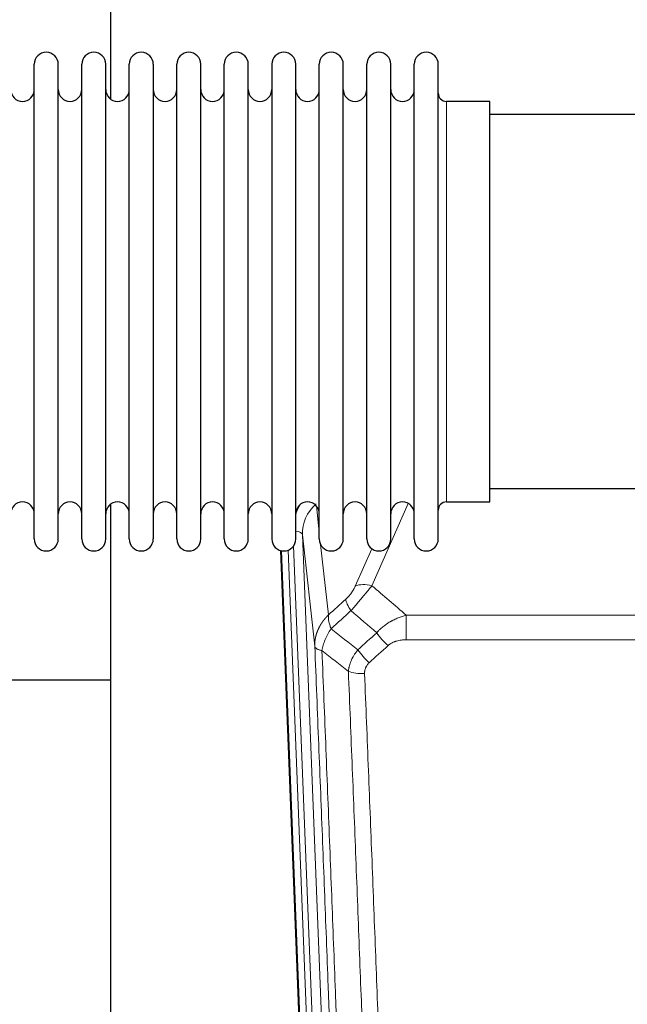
# Model space of a CAD drawing. Header units: inches. Extents: x 0 to 23760, y -13 to 16800.
# Tile 37 of 209: x 5037 to 5295, y 6100 to 6518. Entities that reach past the tile are written whole.
import ezdxf

# ---------------------------------------------------------------- set-up
doc = ezdxf.new("R2010")
doc.units = ezdxf.units.IN
doc.layers.add('254', color=7, linetype='Continuous', true_color=0xffffff)

msp = doc.modelspace()

# ---------------------------------------------------------------- linework, layer by layer
at = {"layer": '254', "color": 2, "linetype": 'Continuous', "lineweight": 25}
for p, q in [((5075.468, 6522.626), (5075.468, 6484.381)), ((5043.008, 6487.776), (5043.008, 6499.177)), ((5053.208, 6487.776), (5053.208, 6499.177)), ((5063.208, 6487.776), (5063.208, 6499.177)), ((5073.408, 6487.776), (5073.408, 6499.177)), ((5083.408, 6487.776), (5083.408, 6499.177)), ((5093.608, 6499.177), (5093.608, 6487.776)), ((5103.608, 6487.776), (5103.608, 6499.177)), ((5113.808, 6487.776), (5113.808, 6499.177)), ((5123.808, 6297.377), (5123.808, 6499.177)), ((5134.008, 6297.377), (5134.008, 6499.177)), ((5144.008, 6499.177), (5144.008, 6297.377)), ((5154.208, 6297.377), (5154.208, 6499.177)), ((5164.208, 6297.377), (5164.208, 6499.177)), ((5174.408, 6297.377), (5174.408, 6499.177)), ((5184.408, 6297.377), (5184.408, 6499.177)), ((5194.608, 6297.377), (5194.608, 6499.177)), ((5204.608, 6297.377), (5204.608, 6499.177)), ((5214.808, 6297.377), (5214.808, 6499.177)), ((5043.008, 6297.377), (5043.008, 6487.776)), ((5053.208, 6297.377), (5053.208, 6487.776)), ((5063.208, 6297.377), (5063.208, 6487.776)), ((5073.408, 6297.377), (5073.408, 6487.776)), ((5083.408, 6297.377), (5083.408, 6487.776)), ((5093.608, 6487.776), (5093.608, 6297.377)), ((5103.608, 6297.377), (5103.608, 6487.776)), ((5113.808, 6297.377), (5113.808, 6487.776)), ((5236.808, 6483.427), (5218.308, 6483.427)), ((5236.808, 6313.127), (5236.808, 6483.427)), ((5332.808, 6477.777), (5236.808, 6477.777)), ((5236.808, 6318.777), (5332.808, 6318.777)), ((5218.308, 6313.127), (5236.808, 6313.127)), ((5075.468, 6312.168), (5075.468, 6085.367)), ((5160.403, 5973.073), (5147.83, 6292.436)), ((5075.446, 6237.402), (5003.465, 6237.402))]:
    msp.add_line(p, q, dxfattribs=at)
at = {"layer": '254', "color": 110, "linetype": 'Continuous', "lineweight": 13}
for p, q in [((5218.308, 6313.127), (5218.308, 6483.427)), ((5201.975, 6312.53), (5186.595, 6277.5)), ((5162.98, 6311.408), (5164.208, 6300.32)), ((5162.292, 6251.748), (5157.044, 6299.154)), ((5157.044, 6299.154), (5170.11, 5967.26)), ((5160.777, 5969.815), (5148.078, 6292.378)), ((5151.013, 6292.646), (5163.771, 5968.595)), ((5153.3, 6294.47), (5166.118, 5968.887)), ((5164.797, 6294.996), (5168.107, 6265.1)), ((5179.533, 6277.35), (5186.514, 6293.248)), ((5201.222, 6264.98), (5434.394, 6264.98)), ((5201.222, 6254.549), (5201.222, 6264.98)), ((5434.394, 6254.549), (5201.222, 6254.549))]:
    msp.add_line(p, q, dxfattribs=at)
at = {"layer": '254', "color": 2, "linetype": 'Continuous', "lineweight": 25}
for centre, radius, start, end in [((5048.108, 6499.177), 5.1, 0, 180), ((5068.308, 6499.177), 5.1, 0, 180), ((5088.508, 6499.177), 5.1, 0, 180), ((5108.708, 6499.177), 5.1, 0, 180), ((5128.908, 6499.177), 5.1, 0, 180), ((5149.108, 6499.177), 5.1, 0, 180), ((5169.308, 6499.177), 5.1, 0, 180), ((5189.508, 6499.177), 5.1, 0, 180), ((5209.708, 6499.177), 5.1, 0, 180), ((5038.008, 6488.427), 5, 180, 0), ((5058.208, 6488.427), 5, 180, 0), ((5078.408, 6488.427), 5, 180, 0), ((5098.608, 6488.427), 5, 180, 0), ((5118.808, 6488.427), 5, 180, 0), ((5139.008, 6488.427), 5, 180, 0), ((5159.208, 6488.427), 5, 180, 0), ((5179.408, 6488.427), 5, 180, 0), ((5199.608, 6488.427), 5, 180, 0), ((5218.308, 6486.927), 3.5, 180, 270), ((5038.008, 6308.127), 5, 0, 180), ((5058.208, 6308.127), 5, 0, 180), ((5078.408, 6308.127), 5, 0, 180), ((5098.608, 6308.127), 5, 0, 180), ((5118.808, 6308.127), 5, 0, 180), ((5139.008, 6308.127), 5, 0, 180), ((5159.208, 6308.127), 5, 0, 180), ((5179.408, 6308.127), 5, 0, 180), ((5199.608, 6308.127), 5, 0, 180), ((5218.308, 6309.627), 3.5, 90, 180), ((5048.108, 6297.377), 5.1, 180, 0), ((5068.308, 6297.377), 5.1, 180, 0), ((5088.508, 6297.377), 5.1, 180, 0), ((5108.708, 6297.377), 5.1, 180, 0), ((5128.908, 6297.377), 5.1, 180, 0), ((5149.108, 6297.377), 5.1, 180, 0), ((5169.308, 6297.377), 5.1, 180, 0), ((5189.508, 6297.377), 5.1, 180, 0), ((5209.708, 6297.377), 5.1, 180, 0)]:
    msp.add_arc(centre, radius, start, end, dxfattribs=at)
at = {"layer": '254', "color": 110, "linetype": 'Continuous', "lineweight": 13}
for centre, major_axis, ratio, start_param, end_param in [((5177.071, 6301.499), (24.034, -0.11), 0.8859493, 2.6223803, 2.8322909), ((5177.071, 6299.652), (20.033, -0.591), 0.8872905, 2.3837407, 3.2028538), ((5153.052, 6298.934), (3.997, 0.157), 0.4614673, 0.0341943, 1.2593116), ((5186.595, 6271.328), (-9.156, 4.02), 0.5833249, 4.9631119, 5.806783), ((5182.508, 6265.73), (6.719, -7.407), 0.3029797, 3.5431496, 4.2886573), ((5193.463, 6256.343), (6.736, -7.391), 0.3030979, 4.2875497, 5.03344), ((5185.454, 6249.051), (6.729, -7.397), 0.3051216, 4.2889758, 5.0360109), ((5183.482, 6244.457), (-9.992, -0.404), 0.431453, 0.7935197, 1.5533391)]:
    msp.add_ellipse(centre, major_axis=major_axis, ratio=ratio, start_param=start_param, end_param=end_param, dxfattribs=at)
for points, knots in [([(5179.533, 6277.35), (5179.508, 6277.292), (5179.482, 6277.235), (5179.429, 6277.118), (5179.402, 6277.06), (5179.319, 6276.884), (5179.262, 6276.767), (5179.083, 6276.412), (5178.954, 6276.172), (5178.746, 6275.809), (5178.674, 6275.688), (5178.563, 6275.504), (5178.506, 6275.412), (5178.447, 6275.32), (5178.408, 6275.258), (5178.388, 6275.227), (5178.209, 6274.949), (5178.042, 6274.704), (5177.691, 6274.218), (5177.507, 6273.977), (5177.267, 6273.678), (5177.194, 6273.589), (5177.12, 6273.5), (5177.07, 6273.44), (5177.045, 6273.411), (5176.92, 6273.263), (5176.819, 6273.147), (5176.512, 6272.804), (5176.304, 6272.583), (5175.88, 6272.156), (5175.665, 6271.95), (5175.446, 6271.752)], [0, 0, 0, 0, 0.03125, 0.03125, 0.0625, 0.0625, 0.125, 0.125, 0.25, 0.25, 0.3125, 0.3125, 0.34375, 0.359375, 0.359375, 0.375, 0.375, 0.5, 0.5, 0.625, 0.625, 0.65625, 0.671875, 0.671875, 0.6875, 0.6875, 0.75, 0.75, 0.875, 0.875, 1, 1, 1, 1]), ([(5177.699, 6266.92), (5178.083, 6267.358), (5178.853, 6268.242), (5179.629, 6269.141), (5180.213, 6269.822), (5180.408, 6270.05), (5180.652, 6270.336), (5180.701, 6270.393), (5180.798, 6270.507), (5180.945, 6270.679), (5181.09, 6270.85), (5181.574, 6271.42), (5181.958, 6271.874), (5182.717, 6272.777), (5183.093, 6273.227), (5183.557, 6273.785), (5183.65, 6273.897), (5183.834, 6274.119), (5184.109, 6274.451), (5184.38, 6274.779), (5184.914, 6275.428), (5185.262, 6275.853), (5185.771, 6276.479), (5185.939, 6276.686), (5186.188, 6276.994), (5186.27, 6277.096), (5186.433, 6277.299), (5186.514, 6277.399), (5186.595, 6277.5)], [0, 0, 0, 0, 0.125, 0.25, 0.25, 0.3125, 0.3125, 0.328125, 0.328125, 0.34375, 0.375, 0.375, 0.5, 0.5, 0.625, 0.625, 0.65625, 0.65625, 0.6875, 0.75, 0.75, 0.875, 0.875, 0.9375, 0.9375, 0.96875, 0.96875, 1, 1, 1, 1]), ([(5162.292, 6251.748), (5162.291, 6251.768), (5162.29, 6251.808), (5162.288, 6251.868), (5162.286, 6251.927), (5162.285, 6251.987), (5162.284, 6252.047), (5162.283, 6252.106), (5162.282, 6252.166), (5162.282, 6252.226), (5162.281, 6252.285), (5162.281, 6252.345), (5162.282, 6252.405), (5162.282, 6252.464), (5162.283, 6252.524), (5162.284, 6252.583), (5162.285, 6252.643), (5162.287, 6252.703), (5162.288, 6252.762), (5162.29, 6252.822), (5162.292, 6252.881), (5162.295, 6252.941), (5162.297, 6253), (5162.3, 6253.059), (5162.303, 6253.119), (5162.306, 6253.178), (5162.31, 6253.238), (5162.314, 6253.297), (5162.318, 6253.356), (5162.322, 6253.416), (5162.326, 6253.475), (5162.331, 6253.534), (5162.336, 6253.593), (5162.341, 6253.652), (5162.346, 6253.712), (5162.352, 6253.771), (5162.358, 6253.83), (5162.364, 6253.889), (5162.37, 6253.948), (5162.377, 6254.007), (5162.383, 6254.066), (5162.39, 6254.125), (5162.397, 6254.184), (5162.405, 6254.243), (5162.412, 6254.301), (5162.42, 6254.36), (5162.428, 6254.419), (5162.437, 6254.478), (5162.445, 6254.536), (5162.454, 6254.595), (5162.463, 6254.654), (5162.472, 6254.712), (5162.481, 6254.771), (5162.491, 6254.829), (5162.5, 6254.888), (5162.51, 6254.946), (5162.521, 6255.004), (5162.531, 6255.063), (5162.542, 6255.121), (5162.553, 6255.179), (5162.564, 6255.237), (5162.575, 6255.295), (5162.587, 6255.354), (5162.598, 6255.412), (5162.61, 6255.47), (5162.622, 6255.528), (5162.635, 6255.585), (5162.647, 6255.643), (5162.66, 6255.701), (5162.673, 6255.759), (5162.686, 6255.816), (5162.7, 6255.874), (5162.713, 6255.932), (5162.727, 6255.989), (5162.741, 6256.047), (5162.755, 6256.104), (5162.77, 6256.161), (5162.784, 6256.219), (5162.799, 6256.276), (5162.814, 6256.333), (5162.83, 6256.39), (5162.845, 6256.447), (5162.861, 6256.504), (5162.877, 6256.561), (5162.893, 6256.618), (5162.909, 6256.675), (5162.925, 6256.732), (5162.942, 6256.789), (5162.959, 6256.845), (5162.976, 6256.902), (5162.993, 6256.958), (5163.011, 6257.015), (5163.028, 6257.071), (5163.046, 6257.128), (5163.064, 6257.184), (5163.083, 6257.24), (5163.101, 6257.296), (5163.12, 6257.352), (5163.138, 6257.408), (5163.158, 6257.464), (5163.177, 6257.52), (5163.196, 6257.576), (5163.216, 6257.632), (5163.236, 6257.687), (5163.256, 6257.743), (5163.276, 6257.799), (5163.296, 6257.854), (5163.317, 6257.909), (5163.337, 6257.965), (5163.358, 6258.02), (5163.379, 6258.075), (5163.401, 6258.13), (5163.422, 6258.185), (5163.444, 6258.24), (5163.466, 6258.295), (5163.488, 6258.35), (5163.51, 6258.405), (5163.532, 6258.459), (5163.555, 6258.514), (5163.578, 6258.568), (5163.601, 6258.623), (5163.624, 6258.677), (5163.647, 6258.731), (5163.671, 6258.786), (5163.694, 6258.84), (5163.718, 6258.894), (5163.742, 6258.948), (5163.766, 6259.002), (5163.791, 6259.055), (5163.815, 6259.109), (5163.84, 6259.163), (5163.865, 6259.216), (5163.89, 6259.27), (5163.915, 6259.323), (5163.941, 6259.376), (5163.966, 6259.429), (5163.992, 6259.483), (5164.018, 6259.536), (5164.044, 6259.589), (5164.07, 6259.641), (5164.097, 6259.694), (5164.124, 6259.747), (5164.15, 6259.799), (5164.177, 6259.852), (5164.204, 6259.904), (5164.232, 6259.957), (5164.259, 6260.009), (5164.287, 6260.061), (5164.315, 6260.113), (5164.343, 6260.165), (5164.371, 6260.217), (5164.399, 6260.269), (5164.427, 6260.321), (5164.456, 6260.372), (5164.485, 6260.424), (5164.514, 6260.475), (5164.543, 6260.526), (5164.572, 6260.578), (5164.601, 6260.629), (5164.631, 6260.68), (5164.661, 6260.731), (5164.69, 6260.782), (5164.72, 6260.832), (5164.751, 6260.883), (5164.781, 6260.934), (5164.811, 6260.984), (5164.842, 6261.035), (5164.873, 6261.085), (5164.904, 6261.135), (5164.935, 6261.185), (5164.966, 6261.235), (5164.998, 6261.285), (5165.029, 6261.335), (5165.061, 6261.385), (5165.093, 6261.434), (5165.125, 6261.484), (5165.157, 6261.533), (5165.189, 6261.582), (5165.221, 6261.632), (5165.254, 6261.681), (5165.287, 6261.73), (5165.32, 6261.779), (5165.353, 6261.828), (5165.386, 6261.876), (5165.419, 6261.925), (5165.452, 6261.973), (5165.486, 6262.022), (5165.52, 6262.07), (5165.554, 6262.118), (5165.588, 6262.166), (5165.622, 6262.214), (5165.656, 6262.262), (5165.69, 6262.31), (5165.725, 6262.358), (5165.76, 6262.405), (5165.794, 6262.453), (5165.829, 6262.5), (5165.864, 6262.547), (5165.9, 6262.594), (5165.935, 6262.641), (5165.97, 6262.688), (5166.006, 6262.735), (5166.042, 6262.782), (5166.078, 6262.829), (5166.114, 6262.875), (5166.15, 6262.921), (5166.186, 6262.968), (5166.222, 6263.014), (5166.259, 6263.06), (5166.296, 6263.106), (5166.332, 6263.152), (5166.369, 6263.198), (5166.406, 6263.243), (5166.443, 6263.289), (5166.481, 6263.334), (5166.518, 6263.38), (5166.556, 6263.425), (5166.593, 6263.47), (5166.631, 6263.515), (5166.669, 6263.56), (5166.707, 6263.604), (5166.745, 6263.649), (5166.783, 6263.694), (5166.821, 6263.738), (5166.86, 6263.782), (5166.898, 6263.827), (5166.937, 6263.871), (5166.976, 6263.915), (5167.015, 6263.959), (5167.054, 6264.002), (5167.093, 6264.046), (5167.132, 6264.089), (5167.172, 6264.133), (5167.211, 6264.176), (5167.251, 6264.219), (5167.29, 6264.262), (5167.33, 6264.305), (5167.37, 6264.348), (5167.41, 6264.391), (5167.45, 6264.434), (5167.491, 6264.476), (5167.531, 6264.518), (5167.571, 6264.561), (5167.612, 6264.603), (5167.653, 6264.645), (5167.693, 6264.687), (5167.734, 6264.729), (5167.775, 6264.77), (5167.816, 6264.812), (5167.857, 6264.853), (5167.899, 6264.895), (5167.94, 6264.936), (5167.982, 6264.977), (5168.023, 6265.018), (5168.065, 6265.059), (5168.093, 6265.086), (5168.107, 6265.1)], [0, 0, 0, 0, 0.0042303, 0.0084583, 0.0126838, 0.016907, 0.0211277, 0.0253461, 0.0295621, 0.0337757, 0.037987, 0.0421959, 0.0464023, 0.0506064, 0.0548082, 0.0590075, 0.0632045, 0.0673991, 0.0715913, 0.0757811, 0.0799686, 0.0841537, 0.0883364, 0.0925167, 0.0966947, 0.1008703, 0.1050435, 0.1092144, 0.1133829, 0.117549, 0.1217128, 0.1258741, 0.1300332, 0.1341898, 0.1383441, 0.1424961, 0.1466456, 0.1507929, 0.1549377, 0.1590802, 0.1632203, 0.1673581, 0.1714935, 0.1756266, 0.1797573, 0.1838856, 0.1880116, 0.1921352, 0.1962565, 0.2003755, 0.204492, 0.2086063, 0.2127182, 0.2168277, 0.2209349, 0.2250397, 0.2291422, 0.2332423, 0.2373401, 0.2414356, 0.2455287, 0.2496195, 0.2537079, 0.257794, 0.2618777, 0.2659591, 0.2700382, 0.2741149, 0.2781893, 0.2822614, 0.2863311, 0.2903985, 0.2944635, 0.2985262, 0.3025866, 0.3066447, 0.3107004, 0.3147538, 0.3188048, 0.3228536, 0.3269, 0.3309441, 0.3349858, 0.3390253, 0.3430624, 0.3470972, 0.3511296, 0.3551598, 0.3591876, 0.3632131, 0.3672363, 0.3712571, 0.3752757, 0.3792919, 0.3833058, 0.3873174, 0.3913267, 0.3953337, 0.3993384, 0.4033407, 0.4073408, 0.4113385, 0.4153339, 0.419327, 0.4233179, 0.4273064, 0.4312926, 0.4352765, 0.4392581, 0.4432373, 0.4472143, 0.451189, 0.4551614, 0.4591315, 0.4630993, 0.4670648, 0.471028, 0.4749889, 0.4789475, 0.4829038, 0.4868578, 0.4908095, 0.494759, 0.4987061, 0.502651, 0.5065936, 0.5105338, 0.5144718, 0.5184076, 0.522341, 0.5262721, 0.530201, 0.5341276, 0.5380519, 0.5419739, 0.5458936, 0.5498111, 0.5537262, 0.5576392, 0.5615498, 0.5654581, 0.5693642, 0.573268, 0.5771696, 0.5810688, 0.5849658, 0.5888606, 0.592753, 0.5966432, 0.6005311, 0.6044168, 0.6083002, 0.6121813, 0.6160602, 0.6199368, 0.6238111, 0.6276832, 0.6315531, 0.6354206, 0.6392859, 0.643149, 0.6470098, 0.6508684, 0.6547247, 0.6585787, 0.6624305, 0.66628, 0.6701273, 0.6739724, 0.6778152, 0.6816557, 0.685494, 0.6893301, 0.6931639, 0.6969955, 0.7008248, 0.7046519, 0.7084768, 0.7122994, 0.7161198, 0.7199379, 0.7237539, 0.7275675, 0.731379, 0.7351882, 0.7389952, 0.7427999, 0.7466024, 0.7504027, 0.7542008, 0.7579966, 0.7617902, 0.7655816, 0.7693708, 0.7731577, 0.7769424, 0.7807249, 0.7845052, 0.7882833, 0.7920591, 0.7958327, 0.7996042, 0.8033734, 0.8071403, 0.8109051, 0.8146677, 0.818428, 0.8221862, 0.8259421, 0.8296958, 0.8334474, 0.8371967, 0.8409438, 0.8446887, 0.8484314, 0.8521719, 0.8559102, 0.8596463, 0.8633802, 0.867112, 0.8708415, 0.8745688, 0.8782939, 0.8820169, 0.8857376, 0.8894562, 0.8931726, 0.8968867, 0.9005987, 0.9043086, 0.9080162, 0.9117216, 0.9154249, 0.919126, 0.9228249, 0.9265216, 0.9302161, 0.9339085, 0.9375987, 0.9412867, 0.9449725, 0.9486562, 0.9523377, 0.956017, 0.9596942, 0.9633691, 0.967042, 0.9707126, 0.9743811, 0.9780474, 0.9817116, 0.9853736, 0.9890334, 0.9926911, 0.9963466, 1, 1, 1, 1]), ([(5169.212, 6259.214), (5169.106, 6259.497), (5169.005, 6259.779), (5168.818, 6260.336), (5168.731, 6260.612), (5168.571, 6261.154), (5168.499, 6261.421), (5168.37, 6261.945), (5168.314, 6262.202), (5168.217, 6262.703), (5168.177, 6262.947), (5168.114, 6263.421), (5168.092, 6263.651), (5168.051, 6264.316), (5168.06, 6264.727), (5168.107, 6265.1)], [0, 0, 0, 0, 0.125, 0.125, 0.25, 0.25, 0.375, 0.375, 0.5, 0.5, 0.625, 0.625, 0.75, 0.75, 1, 1, 1, 1]), ([(5188.646, 6257.529), (5188.845, 6257.758), (5189.051, 6257.983), (5189.368, 6258.314), (5189.475, 6258.424), (5189.692, 6258.641), (5189.801, 6258.749), (5190.354, 6259.28), (5190.815, 6259.686), (5191.772, 6260.464), (5192.268, 6260.835), (5192.91, 6261.277), (5193.04, 6261.365), (5193.235, 6261.494), (5193.301, 6261.537), (5193.432, 6261.622), (5193.498, 6261.664), (5193.829, 6261.874), (5194.164, 6262.078), (5194.504, 6262.273), (5194.64, 6262.351), (5194.708, 6262.39), (5194.914, 6262.504), (5195.051, 6262.579), (5195.465, 6262.8), (5195.743, 6262.942), (5196.58, 6263.351), (5197.145, 6263.602), (5198.288, 6264.064), (5198.866, 6264.275), (5200.034, 6264.657), (5200.625, 6264.828), (5201.222, 6264.98)], [0, 0, 0, 0, 0.0625, 0.0625, 0.09375, 0.09375, 0.125, 0.125, 0.25, 0.25, 0.375, 0.375, 0.40625, 0.40625, 0.421875, 0.421875, 0.4375, 0.4375, 0.5, 0.515625, 0.515625, 0.53125, 0.53125, 0.5625, 0.5625, 0.625, 0.625, 0.75, 0.75, 0.875, 0.875, 1, 1, 1, 1]), ([(5165.347, 6249.968), (5165.476, 6250.712), (5165.655, 6251.475), (5166.111, 6253.019), (5166.389, 6253.801), (5166.876, 6254.975), (5167.051, 6255.366), (5167.423, 6256.147), (5167.621, 6256.537), (5168.247, 6257.699), (5168.709, 6258.465), (5169.212, 6259.214)], [0, 0, 0, 0, 0.25, 0.25, 0.5, 0.5, 0.625, 0.625, 0.75, 0.75, 1, 1, 1, 1]), ([(5193.463, 6252.073), (5193.588, 6252.188), (5193.718, 6252.298), (5193.92, 6252.458), (5193.988, 6252.51), (5194.126, 6252.611), (5194.195, 6252.661), (5194.548, 6252.903), (5194.842, 6253.079), (5195.452, 6253.397), (5195.768, 6253.54), (5196.176, 6253.7), (5196.258, 6253.731), (5196.423, 6253.792), (5196.505, 6253.821), (5196.754, 6253.904), (5196.92, 6253.956), (5197.421, 6254.101), (5197.758, 6254.183), (5198.438, 6254.32), (5198.78, 6254.376), (5199.47, 6254.464), (5199.817, 6254.496), (5200.516, 6254.538), (5200.868, 6254.549), (5201.222, 6254.549)], [0, 0, 0, 0, 0.0625, 0.0625, 0.09375, 0.09375, 0.125, 0.125, 0.25, 0.25, 0.375, 0.375, 0.40625, 0.40625, 0.4375, 0.4375, 0.5, 0.5, 0.625, 0.625, 0.75, 0.75, 0.875, 0.875, 1, 1, 1, 1]), ([(5174.487, 5929.08), (5174.042, 5941.927), (5173.136, 5967.778), (5171.729, 6007.022), (5170.759, 6033.496), (5170.205, 6048.475), (5170.143, 6050.141), (5170.019, 6053.474), (5169.833, 6058.478), (5169.397, 6070.177), (5169.018, 6080.245), (5168.7, 6088.659), (5168.636, 6090.343), (5168.509, 6093.713), (5168.317, 6098.77), (5167.866, 6110.594), (5167.476, 6120.767), (5166.69, 6141.162), (5165.627, 6168.49), (5163.986, 6209.884), (5162.862, 6237.748), (5162.292, 6251.748)], [0, 0, 0, 0, 0.125, 0.25, 0.375, 0.375, 0.390625, 0.390625, 0.40625, 0.4375, 0.5, 0.5, 0.515625, 0.515625, 0.53125, 0.5625, 0.625, 0.625, 0.75, 0.875, 1, 1, 1, 1]), ([(5162.292, 6251.748), (5162.321, 6251.544), (5162.411, 6251.349), (5162.634, 6251.075), (5162.723, 6250.986), (5162.929, 6250.817), (5163.046, 6250.736), (5163.308, 6250.583), (5163.452, 6250.51), (5163.766, 6250.375), (5163.936, 6250.311), (5164.3, 6250.195), (5164.494, 6250.142), (5164.904, 6250.046), (5165.121, 6250.004), (5165.347, 6249.968)], [0, 0, 0, 0, 0.25, 0.25, 0.375, 0.375, 0.5, 0.5, 0.625, 0.625, 0.75, 0.75, 0.875, 0.875, 1, 1, 1, 1]), ([(5165.347, 6249.968), (5165.919, 6235.915), (5167.046, 6207.944), (5168.691, 6166.393), (5169.758, 6138.961), (5170.546, 6118.488), (5170.937, 6108.277), (5171.389, 6096.409), (5171.581, 6091.332), (5171.709, 6087.949), (5171.773, 6086.259), (5172.092, 6077.813), (5172.472, 6067.706), (5172.91, 6055.963), (5173.096, 6050.94), (5173.22, 6047.594), (5173.282, 6045.922), (5173.838, 6030.886), (5174.811, 6004.311), (5176.222, 5964.917), (5177.13, 5938.968), (5177.576, 5926.071)], [0, 0, 0, 0, 0.125, 0.25, 0.375, 0.375, 0.4375, 0.46875, 0.484375, 0.484375, 0.5, 0.5, 0.5625, 0.59375, 0.609375, 0.609375, 0.625, 0.625, 0.75, 0.875, 1, 1, 1, 1]), ([(5176.599, 6241.1), (5176.635, 6241.494), (5176.689, 6241.889), (5176.777, 6242.383), (5176.795, 6242.482), (5176.835, 6242.68), (5176.856, 6242.779), (5176.922, 6243.076), (5176.97, 6243.274), (5177.126, 6243.865), (5177.368, 6244.648), (5177.675, 6245.424), (5177.931, 6246.004), (5178.043, 6246.244), (5178.162, 6246.484), (5178.21, 6246.58), (5178.234, 6246.628), (5178.307, 6246.771), (5178.357, 6246.867), (5178.611, 6247.341), (5178.83, 6247.715), (5179.295, 6248.45), (5179.789, 6249.174), (5180.341, 6249.874), (5180.632, 6250.218)], [0, 0, 0, 0, 0.125, 0.125, 0.15625, 0.15625, 0.1875, 0.1875, 0.25, 0.25, 0.375, 0.5, 0.5, 0.5625, 0.578125, 0.578125, 0.59375, 0.59375, 0.625, 0.625, 0.75, 0.75, 0.875, 1, 1, 1, 1]), ([(5183.482, 6240.14), (5183.474, 6240.353), (5183.476, 6240.566), (5183.493, 6240.832), (5183.497, 6240.886), (5183.507, 6240.992), (5183.513, 6241.045), (5183.532, 6241.204), (5183.547, 6241.31), (5183.602, 6241.624), (5183.651, 6241.83), (5183.771, 6242.237), (5183.843, 6242.438), (5183.97, 6242.734), (5184.015, 6242.832), (5184.087, 6242.978), (5184.112, 6243.026), (5184.163, 6243.123), (5184.189, 6243.171), (5184.324, 6243.407), (5184.442, 6243.59), (5184.698, 6243.943), (5184.836, 6244.113), (5185.131, 6244.442), (5185.288, 6244.6), (5185.454, 6244.752)], [0, 0, 0, 0, 0.125, 0.125, 0.15625, 0.15625, 0.1875, 0.1875, 0.25, 0.25, 0.375, 0.375, 0.5, 0.5, 0.5625, 0.5625, 0.59375, 0.59375, 0.625, 0.625, 0.75, 0.75, 0.875, 0.875, 1, 1, 1, 1]), ([(5188.573, 5922.503), (5188.135, 5935.2), (5187.243, 5960.745), (5186.321, 5986.592), (5185.618, 6006.09), (5185.382, 6012.609), (5184.906, 6025.683), (5184.666, 6032.239), (5183.939, 6051.963), (5183.448, 6065.183), (5182.823, 6081.797), (5182.698, 6085.124), (5182.446, 6091.786), (5182.067, 6101.792), (5181.684, 6111.833), (5180.913, 6131.966), (5179.869, 6158.94), (5178.259, 6199.792), (5177.157, 6227.288), (5176.599, 6241.1)], [0, 0, 0, 0, 0.125, 0.25, 0.25, 0.3125, 0.3125, 0.375, 0.375, 0.5, 0.5, 0.53125, 0.53125, 0.5625, 0.625, 0.625, 0.75, 0.875, 1, 1, 1, 1]), ([(5183.482, 6240.14), (5184.04, 6226.309), (5185.14, 6198.779), (5186.748, 6157.875), (5187.79, 6130.867), (5188.561, 6110.708), (5188.943, 6100.654), (5189.322, 6090.636), (5189.573, 6083.965), (5189.698, 6080.634), (5190.322, 6063.999), (5190.813, 6050.761), (5191.538, 6031.012), (5191.778, 6024.448), (5192.254, 6011.357), (5192.49, 6004.831), (5193.192, 5985.308), (5194.113, 5959.428), (5195.003, 5933.85), (5195.441, 5921.137)], [0, 0, 0, 0, 0.125, 0.25, 0.375, 0.375, 0.4375, 0.46875, 0.46875, 0.5, 0.5, 0.625, 0.625, 0.6875, 0.6875, 0.75, 0.75, 0.875, 1, 1, 1, 1])]:
    msp.add_open_spline(points, degree=3, knots=knots, dxfattribs=at)
for points in [[(5186.595, 6277.5), (5191.474, 6273.329), (5196.349, 6269.156), (5201.222, 6264.98)], [(5168.107, 6265.1), (5170.553, 6267.315), (5173, 6269.533), (5175.446, 6271.752)], [(5177.699, 6266.92), (5174.871, 6264.349), (5172.041, 6261.78), (5169.212, 6259.214)], [(5188.646, 6257.529), (5184.999, 6260.661), (5181.35, 6263.791), (5177.699, 6266.92)], [(5169.212, 6259.214), (5173.017, 6256.21), (5176.823, 6253.212), (5180.632, 6250.218)], [(5180.632, 6250.218), (5183.303, 6252.653), (5185.975, 6255.09), (5188.646, 6257.529)], [(5176.599, 6241.1), (5172.847, 6244.052), (5169.096, 6247.007), (5165.347, 6249.968)], [(5193.463, 6252.073), (5190.794, 6249.631), (5188.124, 6247.19), (5185.454, 6244.752)]]:
    msp.add_open_spline(points, degree=3, dxfattribs=at)

doc.saveas('drawing.dxf')
